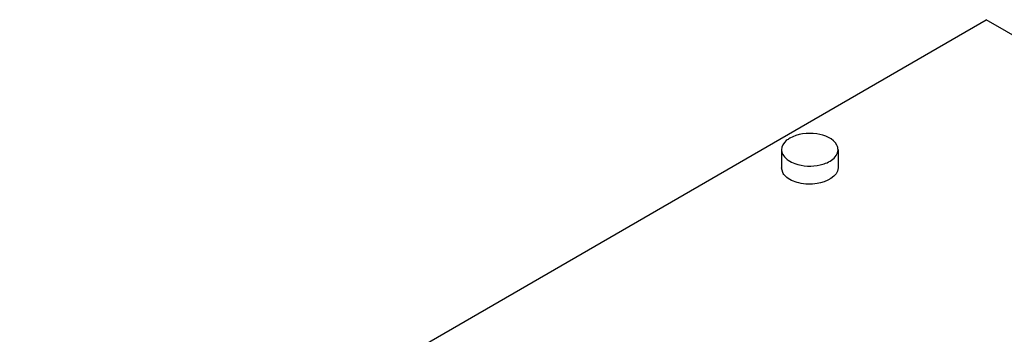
# Model space of a CAD drawing. Header units: millimetres. Extents: x 152 to 1180, y 480 to 1380.
# Tile 10 of 22: x 199 to 373, y 979 to 1035. Entities that reach past the tile are written whole.
import ezdxf

# ---------------------------------------------------------------- set-up
doc = ezdxf.new("R2010")
doc.units = ezdxf.units.MM
doc.header["$LTSCALE"] = 120.98314
doc.layers.get('0').update_dxf_attribs({"linetype": 'CONTINUOUS'})

msp = doc.modelspace()

# ---------------------------------------------------------------- linework, layer by layer
at = {"color": 7, "linetype": 'CONTINUOUS'}
for p, q in [((198.99, 935.99), (370.25, 1034.86)), ((456.72, 984.91), (370.25, 1034.86)), ((344, 1011.86), (343.99, 1012.03)), ((334, 1011.86), (334.01, 1011.69)), ((334, 1011.86), (334, 1008.66)), ((344, 1011.86), (344, 1008.65)), ((334.2, 1007.84), (334, 1008.66))]:
    msp.add_line(p, q, dxfattribs=at)
for centre, start, end in [((342.03, 1011.77), 20.3295, 26.9783), ((335.97, 1011.95), 200.3295, 206.9783)]:
    msp.add_arc(centre, 1.98, start, end, dxfattribs=at)
for points, knots in [([(335.46, 1013.9), (335.24, 1013.78), (334.54, 1013.31), (334, 1012.47), (334, 1011.86)], [0, 0, 0, 0, 0.295352, 1, 1, 1, 1]), ([(343.8, 1012.67), (343.18, 1013.88), (339.92, 1015.1), (336.86, 1014.71), (335.46, 1013.9)], [0, 0, 0, 0, 0.457659, 1, 1, 1, 1]), ([(334.2, 1011.05), (334.36, 1010.74), (334.69, 1010.36), (335.07, 1010.07), (335.18, 1010)], [0, 0, 0, 0, 0.725925, 1, 1, 1, 1]), ([(340.86, 1009.18), (341.17, 1009.25), (342.22, 1009.57), (343.26, 1010.19), (343.68, 1010.85)], [0, 0, 0, 0, 0.289328, 1, 1, 1, 1]), ([(344, 1008.65), (344, 1007.11), (341.2, 1005.82), (338.69, 1005.73), (336.71, 1005.97), (335.31, 1006.57), (334.67, 1007.21)], [0, 0, 0, 0, 0.438651, 0.592192, 0.743539, 1, 1, 1, 1]), ([(335.18, 1010), (335.54, 1009.75), (337.31, 1008.91), (339.39, 1008.84), (340.86, 1009.18)], [0, 0, 0, 0, 0.226097, 1, 1, 1, 1])]:
    msp.add_open_spline(points, degree=3, knots=knots, dxfattribs=at)
for points in [[(343.99, 1012.03), (343.97, 1012.18), (343.94, 1012.32), (343.89, 1012.46)], [(334.01, 1011.69), (334.02, 1011.54), (334.06, 1011.4), (334.11, 1011.26)], [(343.68, 1010.85), (343.87, 1011.15), (344, 1011.51), (344, 1011.86)], [(334.67, 1007.21), (334.48, 1007.39), (334.32, 1007.61), (334.2, 1007.84)]]:
    msp.add_open_spline(points, degree=3, dxfattribs=at)

doc.saveas('drawing.dxf')
